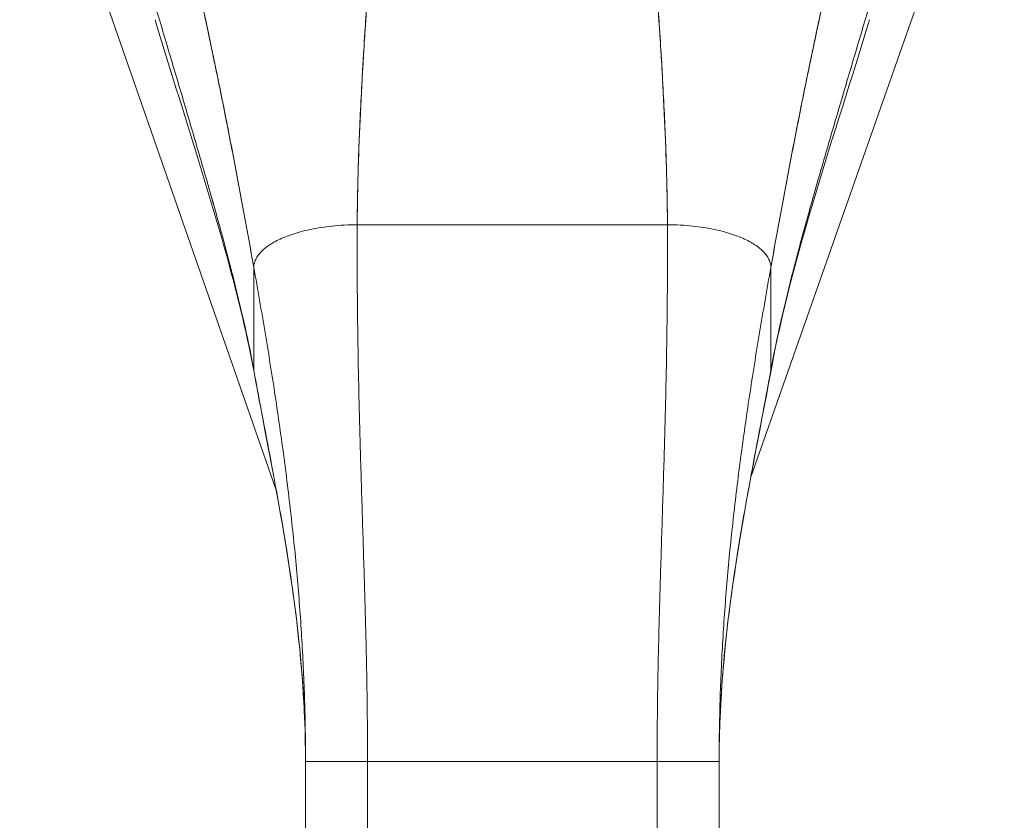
# Model space of a CAD drawing. Header units: inches. Extents: x 11 to 361, y 7 to 222.
# Tile 55 of 174: x 97.24 to 99.11, y 142.5 to 144.03. Entities that reach past the tile are written whole.
import ezdxf

# ---------------------------------------------------------------- set-up
doc = ezdxf.new("R2010")
doc.units = ezdxf.units.IN
doc.header["$LTSCALE"] = 22
doc.header["$MEASUREMENT"] = 0
doc.layers.add('Visible (ANSI)', color=7, linetype='Continuous', lineweight=5)

msp = doc.modelspace()

# ---------------------------------------------------------------- linework, layer by layer
at = {"layer": 'Visible (ANSI)'}
for p, q in [((97.72438, 143.13229), (97.23605, 144.53324)), ((99.11044, 144.53085), (98.62831, 143.15894)), ((97.87862, 143.63716), (98.46917, 143.63716)), ((98.46917, 143.63716), (97.87862, 143.63716)), ((97.68176, 143.36073), (97.68176, 143.55586)), ((97.68176, 143.55586), (97.68176, 143.36073)), ((98.66602, 143.36073), (98.66602, 143.55586)), ((97.78019, 141.6899), (97.78019, 142.61597)), ((97.8983, 142.61597), (97.78019, 142.61597)), ((97.8983, 142.61597), (97.78019, 142.61597)), ((97.8983, 142.61597), (97.8983, 141.6899)), ((97.8983, 142.61597), (98.44948, 142.61597)), ((98.44948, 142.61597), (97.8983, 142.61597)), ((98.44948, 141.6899), (98.44948, 142.61597)), ((98.56759, 142.61597), (98.44948, 142.61597)), ((98.56759, 142.61597), (98.44948, 142.61597)), ((98.56759, 142.61597), (98.56759, 141.6899))]:
    msp.add_line(p, q, dxfattribs=at)
for points, knots in [([(97.54408, 144.23118), (97.54424, 144.23049), (97.5444, 144.2298), (97.54457, 144.22911), (97.55381, 144.18945), (97.56274, 144.15037), (97.57136, 144.11171), (97.57998, 144.07305), (97.5883, 144.03482), (97.59635, 143.99691), (97.60441, 143.959), (97.61219, 143.9214), (97.61972, 143.88406), (97.62726, 143.84672), (97.63456, 143.80965), (97.64164, 143.77284), (97.64872, 143.73603), (97.65558, 143.6995), (97.66226, 143.6633), (97.66894, 143.6271), (97.67543, 143.59125), (97.68176, 143.55586)], [0, 0, 0, 0, 0.0028919, 0.0028919, 0.0028919, 0.1690766, 0.1690766, 0.1690766, 0.3352613, 0.3352613, 0.3352613, 0.501446, 0.501446, 0.501446, 0.6676306, 0.6676306, 0.6676306, 0.8338153, 0.8338153, 0.8338153, 1, 1, 1, 1]), ([(97.68176, 143.55586), (97.677, 143.58248), (97.67215, 143.60936), (97.66719, 143.63645), (97.66224, 143.66355), (97.65718, 143.69085), (97.65201, 143.71832), (97.64684, 143.74579), (97.64155, 143.77343), (97.63614, 143.80122), (97.63074, 143.82901), (97.6252, 143.85695), (97.61953, 143.88503), (97.61385, 143.91312), (97.60804, 143.94136), (97.60208, 143.96976), (97.59612, 143.99817), (97.59002, 144.02675), (97.58374, 144.05553), (97.57747, 144.08432), (97.57104, 144.11331), (97.56443, 144.14256), (97.55783, 144.17182), (97.55105, 144.20134), (97.54408, 144.23118)], [0, 0, 0, 0, 0.125, 0.125, 0.125, 0.25, 0.25, 0.25, 0.375, 0.375, 0.375, 0.5, 0.5, 0.5, 0.625, 0.625, 0.625, 0.75, 0.75, 0.75, 0.875, 0.875, 0.875, 1, 1, 1, 1]), ([(98.66602, 143.55586), (98.67235, 143.59125), (98.67884, 143.6271), (98.68552, 143.6633), (98.6922, 143.6995), (98.69907, 143.73603), (98.70615, 143.77284), (98.71323, 143.80965), (98.72052, 143.84672), (98.72806, 143.88406), (98.7356, 143.9214), (98.74338, 143.959), (98.75143, 143.99691), (98.75948, 144.03482), (98.7678, 144.07305), (98.77642, 144.11171), (98.78505, 144.15037), (98.79397, 144.18945), (98.80322, 144.22911), (98.80338, 144.2298), (98.80354, 144.23049), (98.8037, 144.23118)], [0, 0, 0, 0, 0.1661847, 0.1661847, 0.1661847, 0.3323694, 0.3323694, 0.3323694, 0.498554, 0.498554, 0.498554, 0.6647387, 0.6647387, 0.6647387, 0.8309234, 0.8309234, 0.8309234, 0.9971081, 0.9971081, 0.9971081, 1, 1, 1, 1]), ([(98.8037, 144.23118), (98.79673, 144.20134), (98.78995, 144.17182), (98.78335, 144.14256), (98.77674, 144.11331), (98.77031, 144.08432), (98.76404, 144.05553), (98.75777, 144.02675), (98.75166, 143.99817), (98.7457, 143.96976), (98.73974, 143.94136), (98.73393, 143.91312), (98.72825, 143.88503), (98.72258, 143.85695), (98.71705, 143.82901), (98.71164, 143.80122), (98.70623, 143.77343), (98.70094, 143.74579), (98.69577, 143.71832), (98.6906, 143.69085), (98.68555, 143.66355), (98.68059, 143.63645), (98.67563, 143.60936), (98.67078, 143.58248), (98.66602, 143.55586)], [0, 0, 0, 0, 0.125, 0.125, 0.125, 0.25, 0.25, 0.25, 0.375, 0.375, 0.375, 0.5, 0.5, 0.5, 0.625, 0.625, 0.625, 0.75, 0.75, 0.75, 0.875, 0.875, 0.875, 1, 1, 1, 1]), ([(97.87862, 143.63716), (97.8788, 143.67504), (97.87958, 143.71438), (97.88085, 143.75491), (97.88212, 143.79543), (97.88389, 143.83714), (97.88606, 143.87977), (97.88823, 143.92239), (97.89081, 143.96594), (97.8937, 144.01015), (97.89657, 144.05422), (97.89976, 144.09896), (97.90316, 144.14414)], [0, 0, 0, 0, 0.2501978, 0.2501978, 0.2501978, 0.5003956, 0.5003956, 0.5003956, 0.7505934, 0.7505934, 0.7505934, 1, 1, 1, 1]), ([(97.90316, 144.14414), (97.90084, 144.1133), (97.89862, 144.08266), (97.89653, 144.0523), (97.89398, 144.01531), (97.89162, 143.97873), (97.88951, 143.9427), (97.8874, 143.90667), (97.88554, 143.87118), (97.88398, 143.83639), (97.88242, 143.8016), (97.88115, 143.76749), (97.88024, 143.73424), (97.87933, 143.70098), (97.87877, 143.66857), (97.87862, 143.63716)], [0, 0, 0, 0, 0.1702552, 0.1702552, 0.1702552, 0.3776914, 0.3776914, 0.3776914, 0.5851276, 0.5851276, 0.5851276, 0.7925638, 0.7925638, 0.7925638, 1, 1, 1, 1]), ([(98.46917, 143.63716), (98.46901, 143.66857), (98.46845, 143.70098), (98.46754, 143.73424), (98.46663, 143.76749), (98.46537, 143.8016), (98.4638, 143.83639), (98.46224, 143.87118), (98.46038, 143.90667), (98.45827, 143.9427), (98.45616, 143.97873), (98.4538, 144.01531), (98.45126, 144.0523), (98.44916, 144.08266), (98.44694, 144.1133), (98.44462, 144.14414)], [0, 0, 0, 0, 0.2074362, 0.2074362, 0.2074362, 0.4148724, 0.4148724, 0.4148724, 0.6223086, 0.6223086, 0.6223086, 0.8297448, 0.8297448, 0.8297448, 1, 1, 1, 1]), ([(98.44462, 144.14414), (98.44802, 144.09896), (98.45121, 144.05422), (98.45409, 144.01015), (98.45697, 143.96594), (98.45955, 143.92239), (98.46172, 143.87977), (98.46389, 143.83714), (98.46566, 143.79543), (98.46693, 143.75491), (98.4682, 143.71438), (98.46898, 143.67504), (98.46917, 143.63716)], [0, 0, 0, 0, 0.2494066, 0.2494066, 0.2494066, 0.4996044, 0.4996044, 0.4996044, 0.7498022, 0.7498022, 0.7498022, 1, 1, 1, 1]), ([(97.68176, 143.36073), (97.67681, 143.38768), (97.67121, 143.41498), (97.66505, 143.44272), (97.65888, 143.47046), (97.65216, 143.49863), (97.64497, 143.52727), (97.63778, 143.55592), (97.63012, 143.58503), (97.62209, 143.61462), (97.61406, 143.64421), (97.60565, 143.67427), (97.59696, 143.70476), (97.58826, 143.73525), (97.57929, 143.76617), (97.57012, 143.79746), (97.56095, 143.82875), (97.55159, 143.8604), (97.54213, 143.89231), (97.53268, 143.92422), (97.52312, 143.95639), (97.51355, 143.9887), (97.50398, 144.02101), (97.49441, 144.05344), (97.48491, 144.08586)], [0, 0, 0, 0, 0.1250001, 0.1250001, 0.1250001, 0.2500002, 0.2500002, 0.2500002, 0.3750002, 0.3750002, 0.3750002, 0.5000003, 0.5000003, 0.5000003, 0.6250004, 0.6250004, 0.6250004, 0.7500005, 0.7500005, 0.7500005, 0.8750005, 0.8750005, 0.8750005, 1, 1, 1, 1]), ([(97.48491, 144.08586), (97.4944, 144.05345), (97.50398, 144.02103), (97.51354, 143.98873), (97.52311, 143.95642), (97.53267, 143.92425), (97.54213, 143.89233), (97.55159, 143.86042), (97.56095, 143.82877), (97.57012, 143.79748), (97.57928, 143.76619), (97.58826, 143.73526), (97.59695, 143.70477), (97.60564, 143.67428), (97.61405, 143.64422), (97.62209, 143.61463), (97.63012, 143.58504), (97.63778, 143.55593), (97.64497, 143.52728), (97.65216, 143.49864), (97.65888, 143.47046), (97.66504, 143.44272), (97.67121, 143.41498), (97.67681, 143.38768), (97.68176, 143.36073)], [0, 0, 0, 0, 0.1249612, 0.1249612, 0.1249612, 0.2499668, 0.2499668, 0.2499668, 0.3749723, 0.3749723, 0.3749723, 0.4999779, 0.4999779, 0.4999779, 0.6249834, 0.6249834, 0.6249834, 0.7499889, 0.7499889, 0.7499889, 0.8749945, 0.8749945, 0.8749945, 1, 1, 1, 1]), ([(98.66602, 143.36073), (98.67097, 143.38768), (98.67657, 143.41498), (98.68274, 143.44272), (98.6889, 143.47046), (98.69562, 143.49864), (98.70281, 143.52728), (98.71, 143.55593), (98.71766, 143.58504), (98.7257, 143.61463), (98.73373, 143.64422), (98.74214, 143.67428), (98.75083, 143.70477), (98.75952, 143.73526), (98.7685, 143.76619), (98.77767, 143.79748), (98.78683, 143.82877), (98.79619, 143.86042), (98.80565, 143.89233), (98.81511, 143.92425), (98.82467, 143.95642), (98.83424, 143.98873), (98.84381, 144.02103), (98.85338, 144.05345), (98.86287, 144.08586)], [0, 0, 0, 0, 0.1250055, 0.1250055, 0.1250055, 0.2500111, 0.2500111, 0.2500111, 0.3750166, 0.3750166, 0.3750166, 0.5000222, 0.5000222, 0.5000222, 0.6250277, 0.6250277, 0.6250277, 0.7500332, 0.7500332, 0.7500332, 0.8750388, 0.8750388, 0.8750388, 1, 1, 1, 1]), ([(98.86287, 144.08586), (98.85338, 144.05344), (98.8438, 144.02101), (98.83423, 143.9887), (98.82467, 143.95639), (98.81511, 143.92422), (98.80565, 143.89231), (98.79619, 143.8604), (98.78683, 143.82875), (98.77766, 143.79746), (98.76849, 143.76617), (98.75952, 143.73525), (98.75083, 143.70476), (98.74213, 143.67427), (98.73372, 143.64421), (98.72569, 143.61462), (98.71766, 143.58503), (98.71, 143.55592), (98.70281, 143.52727), (98.69562, 143.49863), (98.6889, 143.47046), (98.68274, 143.44272), (98.67657, 143.41498), (98.67097, 143.38768), (98.66602, 143.36073)], [0, 0, 0, 0, 0.1249995, 0.1249995, 0.1249995, 0.2499995, 0.2499995, 0.2499995, 0.3749996, 0.3749996, 0.3749996, 0.4999997, 0.4999997, 0.4999997, 0.6249998, 0.6249998, 0.6249998, 0.7499998, 0.7499998, 0.7499998, 0.8749999, 0.8749999, 0.8749999, 1, 1, 1, 1]), ([(97.68211, 143.35698), (97.65715, 143.49216), (97.61666, 143.62917), (97.54804, 143.85219), (97.52022, 143.94007), (97.49367, 144.02748)], [0, 0, 0, 0, 1.1229234, 1.1229234, 1.8574247, 1.8574247, 1.8574247, 1.8574247]), ([(97.87862, 143.63716), (97.87004, 143.63716), (97.86179, 143.63694), (97.85384, 143.63652), (97.8459, 143.6361), (97.83825, 143.6355), (97.83091, 143.63474), (97.82356, 143.63398), (97.8165, 143.63307), (97.80974, 143.63202), (97.80297, 143.63098), (97.7965, 143.62981), (97.7903, 143.62852), (97.78411, 143.62724), (97.7782, 143.62585), (97.77256, 143.62436), (97.76692, 143.62287), (97.76155, 143.62128), (97.75644, 143.61961), (97.75133, 143.61794), (97.74648, 143.61618), (97.74188, 143.61435), (97.73728, 143.61251), (97.73294, 143.6106), (97.72884, 143.60862), (97.72474, 143.60663), (97.72088, 143.60457), (97.71728, 143.60244), (97.71367, 143.60031), (97.71031, 143.59811), (97.7072, 143.59583), (97.70409, 143.59356), (97.70123, 143.59121), (97.69863, 143.58879), (97.69603, 143.58636), (97.69369, 143.58387), (97.69164, 143.58129), (97.68959, 143.57871), (97.68782, 143.57606), (97.68636, 143.57333), (97.6849, 143.57059), (97.68376, 143.56778), (97.68297, 143.56487), (97.68219, 143.56197), (97.68176, 143.55897), (97.68176, 143.55586)], [0, 0, 0, 0, 0.0666667, 0.0666667, 0.0666667, 0.1333333, 0.1333333, 0.1333333, 0.2, 0.2, 0.2, 0.2666667, 0.2666667, 0.2666667, 0.3333333, 0.3333333, 0.3333333, 0.4, 0.4, 0.4, 0.4666667, 0.4666667, 0.4666667, 0.5333333, 0.5333333, 0.5333333, 0.6, 0.6, 0.6, 0.6666667, 0.6666667, 0.6666667, 0.7333333, 0.7333333, 0.7333333, 0.8, 0.8, 0.8, 0.8666667, 0.8666667, 0.8666667, 0.9333333, 0.9333333, 0.9333333, 1, 1, 1, 1]), ([(97.8983, 142.61597), (97.8983, 142.65709), (97.89796, 142.69785), (97.89737, 142.7384), (97.89679, 142.77895), (97.89595, 142.8193), (97.89495, 142.85963), (97.89395, 142.89996), (97.89279, 142.94028), (97.89156, 142.9808), (97.89033, 143.02133), (97.88902, 143.06205), (97.88773, 143.10323), (97.88644, 143.14441), (97.88516, 143.18604), (97.88399, 143.22839), (97.88282, 143.27074), (97.88175, 143.31381), (97.88087, 143.3579), (97.87999, 143.40199), (97.87931, 143.44709), (97.8789, 143.49353), (97.8785, 143.53997), (97.87837, 143.58773), (97.87862, 143.63716)], [0, 0, 0, 0, 0.125, 0.125, 0.125, 0.25, 0.25, 0.25, 0.375, 0.375, 0.375, 0.5, 0.5, 0.5, 0.625, 0.625, 0.625, 0.75, 0.75, 0.75, 0.875, 0.875, 0.875, 1, 1, 1, 1]), ([(97.87862, 143.63716), (97.87837, 143.58773), (97.8785, 143.53997), (97.8789, 143.49353), (97.87931, 143.44709), (97.87999, 143.40199), (97.88087, 143.3579), (97.88175, 143.31381), (97.88282, 143.27074), (97.88399, 143.22839), (97.88516, 143.18604), (97.88644, 143.14441), (97.88773, 143.10323), (97.88902, 143.06205), (97.89033, 143.02133), (97.89156, 142.9808), (97.89279, 142.94028), (97.89395, 142.89996), (97.89495, 142.85963), (97.89595, 142.8193), (97.89679, 142.77895), (97.89737, 142.7384), (97.89796, 142.69785), (97.8983, 142.65709), (97.8983, 142.61597)], [0, 0, 0, 0, 0.125, 0.125, 0.125, 0.25, 0.25, 0.25, 0.375, 0.375, 0.375, 0.5, 0.5, 0.5, 0.625, 0.625, 0.625, 0.75, 0.75, 0.75, 0.875, 0.875, 0.875, 1, 1, 1, 1]), ([(98.44948, 142.61597), (98.44948, 142.65709), (98.44982, 142.69785), (98.45041, 142.7384), (98.45099, 142.77895), (98.45183, 142.8193), (98.45283, 142.85963), (98.45383, 142.89996), (98.45499, 142.94028), (98.45622, 142.9808), (98.45746, 143.02133), (98.45876, 143.06205), (98.46005, 143.10323), (98.46134, 143.14441), (98.46262, 143.18604), (98.46379, 143.22839), (98.46496, 143.27074), (98.46603, 143.31381), (98.46691, 143.3579), (98.46779, 143.40199), (98.46847, 143.44709), (98.46888, 143.49353), (98.46928, 143.53997), (98.46941, 143.58773), (98.46917, 143.63716)], [0, 0, 0, 0, 0.125, 0.125, 0.125, 0.25, 0.25, 0.25, 0.375, 0.375, 0.375, 0.5, 0.5, 0.5, 0.625, 0.625, 0.625, 0.75, 0.75, 0.75, 0.875, 0.875, 0.875, 1, 1, 1, 1]), ([(98.46917, 143.63716), (98.46941, 143.58773), (98.46928, 143.53997), (98.46888, 143.49353), (98.46847, 143.44709), (98.46779, 143.40199), (98.46691, 143.3579), (98.46603, 143.31381), (98.46496, 143.27074), (98.46379, 143.22839), (98.46262, 143.18604), (98.46134, 143.14441), (98.46005, 143.10323), (98.45876, 143.06205), (98.45746, 143.02133), (98.45622, 142.9808), (98.45499, 142.94028), (98.45383, 142.89996), (98.45283, 142.85963), (98.45183, 142.8193), (98.45099, 142.77895), (98.45041, 142.7384), (98.44982, 142.69785), (98.44948, 142.65709), (98.44948, 142.61597)], [0, 0, 0, 0, 0.125, 0.125, 0.125, 0.25, 0.25, 0.25, 0.375, 0.375, 0.375, 0.5, 0.5, 0.5, 0.625, 0.625, 0.625, 0.75, 0.75, 0.75, 0.875, 0.875, 0.875, 1, 1, 1, 1]), ([(98.66602, 143.55586), (98.66602, 143.55897), (98.6656, 143.56197), (98.66481, 143.56487), (98.66403, 143.56778), (98.66288, 143.57059), (98.66142, 143.57333), (98.65996, 143.57606), (98.65819, 143.57871), (98.65614, 143.58129), (98.65409, 143.58387), (98.65175, 143.58636), (98.64915, 143.58879), (98.64655, 143.59121), (98.64369, 143.59356), (98.64058, 143.59583), (98.63747, 143.59811), (98.63411, 143.60031), (98.6305, 143.60244), (98.6269, 143.60457), (98.62304, 143.60663), (98.61895, 143.60862), (98.61485, 143.6106), (98.6105, 143.61251), (98.6059, 143.61435), (98.6013, 143.61618), (98.59646, 143.61794), (98.59135, 143.61961), (98.58624, 143.62128), (98.58086, 143.62287), (98.57522, 143.62436), (98.56958, 143.62585), (98.56367, 143.62724), (98.55748, 143.62852), (98.55129, 143.62981), (98.54481, 143.63098), (98.53804, 143.63202), (98.53128, 143.63307), (98.52422, 143.63398), (98.51688, 143.63474), (98.50953, 143.6355), (98.50189, 143.6361), (98.49394, 143.63652), (98.48599, 143.63694), (98.47774, 143.63716), (98.46917, 143.63716)], [0, 0, 0, 0, 0.0666667, 0.0666667, 0.0666667, 0.1333333, 0.1333333, 0.1333333, 0.2, 0.2, 0.2, 0.2666667, 0.2666667, 0.2666667, 0.3333333, 0.3333333, 0.3333333, 0.4, 0.4, 0.4, 0.4666667, 0.4666667, 0.4666667, 0.5333333, 0.5333333, 0.5333333, 0.6, 0.6, 0.6, 0.6666667, 0.6666667, 0.6666667, 0.7333333, 0.7333333, 0.7333333, 0.8, 0.8, 0.8, 0.8666667, 0.8666667, 0.8666667, 0.9333333, 0.9333333, 0.9333333, 1, 1, 1, 1]), ([(97.78019, 142.61597), (97.78019, 142.65468), (97.77959, 142.6932), (97.77842, 142.73161), (97.77725, 142.77001), (97.77552, 142.80831), (97.77325, 142.84658), (97.77098, 142.88486), (97.76817, 142.92311), (97.76487, 142.96144), (97.76156, 142.99976), (97.75775, 143.03817), (97.75348, 143.07675), (97.7492, 143.11534), (97.74445, 143.1541), (97.73927, 143.19316), (97.73409, 143.23222), (97.72847, 143.27158), (97.72245, 143.31135), (97.71643, 143.35112), (97.71001, 143.3913), (97.70322, 143.43201), (97.69643, 143.47272), (97.68926, 143.51396), (97.68176, 143.55586)], [0, 0, 0, 0, 0.125, 0.125, 0.125, 0.25, 0.25, 0.25, 0.375, 0.375, 0.375, 0.5, 0.5, 0.5, 0.625, 0.625, 0.625, 0.75, 0.75, 0.75, 0.875, 0.875, 0.875, 1, 1, 1, 1]), ([(97.68176, 143.55586), (97.68926, 143.51396), (97.69643, 143.47272), (97.70322, 143.43201), (97.71001, 143.3913), (97.71643, 143.35112), (97.72245, 143.31135), (97.72847, 143.27158), (97.73409, 143.23222), (97.73927, 143.19316), (97.74445, 143.1541), (97.7492, 143.11534), (97.75348, 143.07675), (97.75775, 143.03817), (97.76156, 142.99976), (97.76487, 142.96144), (97.76817, 142.92311), (97.77098, 142.88486), (97.77325, 142.84658), (97.77552, 142.80831), (97.77725, 142.77001), (97.77842, 142.73161), (97.77959, 142.6932), (97.78019, 142.65468), (97.78019, 142.61597)], [0, 0, 0, 0, 0.125, 0.125, 0.125, 0.25, 0.25, 0.25, 0.375, 0.375, 0.375, 0.5, 0.5, 0.5, 0.625, 0.625, 0.625, 0.75, 0.75, 0.75, 0.875, 0.875, 0.875, 1, 1, 1, 1]), ([(98.66602, 143.55586), (98.65852, 143.51396), (98.65136, 143.47272), (98.64456, 143.43201), (98.63777, 143.3913), (98.63135, 143.35112), (98.62533, 143.31135), (98.61931, 143.27158), (98.61369, 143.23222), (98.60851, 143.19316), (98.60333, 143.1541), (98.59858, 143.11534), (98.59431, 143.07675), (98.59003, 143.03817), (98.58622, 142.99976), (98.58292, 142.96144), (98.57961, 142.92311), (98.5768, 142.88486), (98.57453, 142.84658), (98.57226, 142.80831), (98.57053, 142.77001), (98.56936, 142.73161), (98.56819, 142.6932), (98.56759, 142.65468), (98.56759, 142.61597)], [0, 0, 0, 0, 0.125, 0.125, 0.125, 0.25, 0.25, 0.25, 0.375, 0.375, 0.375, 0.5, 0.5, 0.5, 0.625, 0.625, 0.625, 0.75, 0.75, 0.75, 0.875, 0.875, 0.875, 1, 1, 1, 1]), ([(97.68176, 143.36073), (97.68763, 143.32882), (97.69356, 143.29739), (97.69946, 143.26626), (97.70536, 143.23513), (97.71122, 143.20432), (97.71693, 143.17366), (97.72265, 143.143), (97.72821, 143.11249), (97.73352, 143.08202), (97.73883, 143.05155), (97.74388, 143.0211), (97.74857, 142.99058), (97.75325, 142.96005), (97.75757, 142.92945), (97.76142, 142.89868), (97.76526, 142.86791), (97.76863, 142.83697), (97.77141, 142.80581), (97.77419, 142.77465), (97.77638, 142.74327), (97.77788, 142.71164), (97.77939, 142.68), (97.78019, 142.64811), (97.78019, 142.61597)], [0, 0, 0, 0, 0.125, 0.125, 0.125, 0.25, 0.25, 0.25, 0.375, 0.375, 0.375, 0.5, 0.5, 0.5, 0.625, 0.625, 0.625, 0.75, 0.75, 0.75, 0.875, 0.875, 0.875, 1, 1, 1, 1]), ([(97.78019, 142.61597), (97.78019, 142.64811), (97.77939, 142.68), (97.77788, 142.71164), (97.77638, 142.74327), (97.77419, 142.77465), (97.77141, 142.80581), (97.76863, 142.83697), (97.76526, 142.86791), (97.76142, 142.89868), (97.75757, 142.92945), (97.75325, 142.96005), (97.74857, 142.99058), (97.74388, 143.0211), (97.73883, 143.05155), (97.73352, 143.08202), (97.72821, 143.11249), (97.72265, 143.143), (97.71693, 143.17366), (97.71122, 143.20432), (97.70536, 143.23513), (97.69946, 143.26626), (97.69356, 143.29739), (97.68763, 143.32882), (97.68176, 143.36073)], [0, 0, 0, 0, 0.125, 0.125, 0.125, 0.25, 0.25, 0.25, 0.375, 0.375, 0.375, 0.5, 0.5, 0.5, 0.625, 0.625, 0.625, 0.75, 0.75, 0.75, 0.875, 0.875, 0.875, 1, 1, 1, 1]), ([(97.78019, 142.61597), (97.78019, 142.72013), (97.77146, 142.8246), (97.74096, 143.05157), (97.71663, 143.17398), (97.68979, 143.31573), (97.68591, 143.33636), (97.68211, 143.35698)], [0, 0, 0, 0, 0.793652, 0.793652, 1.7868631, 1.7868631, 1.9562647, 1.9562647, 1.9562647, 1.9562647]), ([(98.56759, 142.61597), (98.56759, 142.64811), (98.5684, 142.68), (98.5699, 142.71164), (98.5714, 142.74327), (98.57359, 142.77465), (98.57637, 142.80581), (98.57916, 142.83697), (98.58252, 142.86791), (98.58636, 142.89868), (98.59021, 142.92945), (98.59453, 142.96005), (98.59921, 142.99058), (98.6039, 143.0211), (98.60895, 143.05155), (98.61426, 143.08202), (98.61957, 143.11249), (98.62513, 143.143), (98.63085, 143.17366), (98.63656, 143.20432), (98.64242, 143.23513), (98.64832, 143.26626), (98.65422, 143.29739), (98.66015, 143.32882), (98.66602, 143.36073)], [0, 0, 0, 0, 0.125, 0.125, 0.125, 0.25, 0.25, 0.25, 0.375, 0.375, 0.375, 0.5, 0.5, 0.5, 0.625, 0.625, 0.625, 0.75, 0.75, 0.75, 0.875, 0.875, 0.875, 1, 1, 1, 1]), ([(98.66567, 143.35698), (98.64396, 143.23939), (98.61975, 143.12131), (98.58129, 142.87576), (98.56759, 142.74576), (98.56759, 142.61597)], [0, 0, 0, 0, 0.9661617, 0.9661617, 1.9551183, 1.9551183, 1.9551183, 1.9551183])]:
    msp.add_open_spline(points, degree=3, knots=knots, dxfattribs=at)
for points in [[(98.85411, 144.02748), (98.78699, 143.80649), (98.70695, 143.58054), (98.66567, 143.35698)], [(97.68176, 143.55586), (97.68176, 143.55897), (97.68261, 143.56497), (97.68605, 143.57341), (97.69136, 143.58137), (97.69837, 143.58886), (97.70695, 143.59591), (97.71703, 143.60251), (97.72859, 143.60869), (97.74163, 143.61443), (97.75618, 143.61969), (97.77229, 143.62445), (97.79002, 143.62863), (97.80945, 143.63216), (97.83061, 143.63489), (97.85354, 143.63671), (97.87004, 143.63716), (97.87862, 143.63716)], [(98.46917, 143.63716), (98.47774, 143.63716), (98.49424, 143.63671), (98.51717, 143.63489), (98.53833, 143.63216), (98.55776, 143.62863), (98.57549, 143.62445), (98.59161, 143.61969), (98.60615, 143.61443), (98.61919, 143.60869), (98.63075, 143.60251), (98.64084, 143.59591), (98.64941, 143.58886), (98.65642, 143.58137), (98.66173, 143.57341), (98.66517, 143.56497), (98.66602, 143.55897), (98.66602, 143.55586)], [(97.68211, 143.35698), (97.68189, 143.35818), (97.68176, 143.35943), (97.68176, 143.36073)], [(97.68176, 143.36073), (97.68176, 143.35943), (97.68189, 143.35818), (97.68211, 143.35698)], [(98.66567, 143.35698), (98.6659, 143.35818), (98.66602, 143.35943), (98.66602, 143.36073)], [(98.66602, 143.36073), (98.66602, 143.35943), (98.6659, 143.35818), (98.66567, 143.35698)]]:
    msp.add_open_spline(points, degree=3, dxfattribs=at)

doc.saveas('drawing.dxf')
